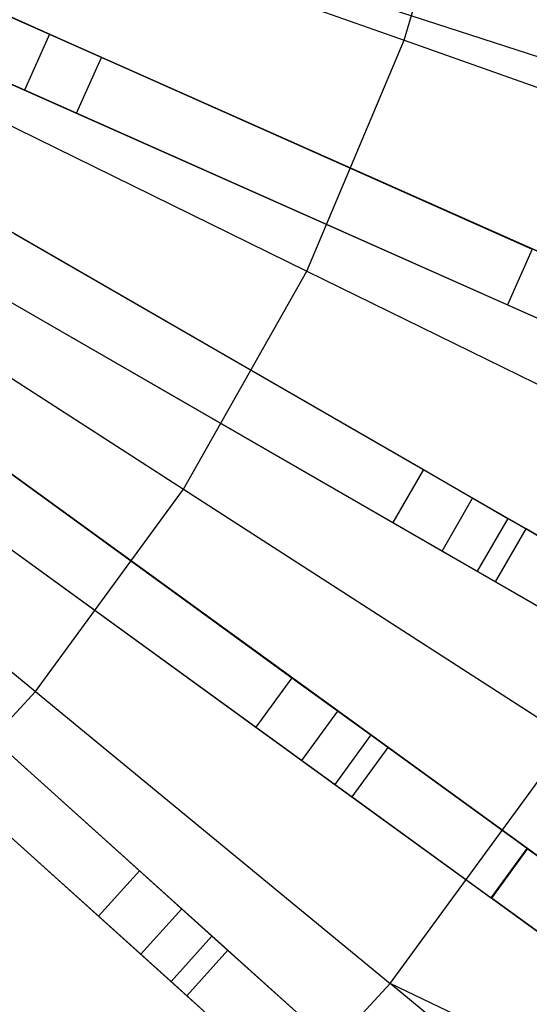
# Model space of a CAD drawing. Extents: x 1 to 71.1, y -35.1 to 35.1.
# Tile 51 of 85: x 40.1 to 41.3, y -4.1 to -1.7. Entities that reach past the tile are written whole.
import ezdxf

# ---------------------------------------------------------------- set-up
doc = ezdxf.new("R2010")
doc.units = 0
doc.header["$LTSCALE"] = 2.54
doc.layers.get('0').update_dxf_attribs({"color": 13, "linetype": 'CONTINUOUS'})

# ---------------------------------------------------------------- blocks, each defined once
blk = doc.blocks.new('LPUMPKIN_L_444_STL')
at = {"color": 0}
for p, q in [((38.7565, -0.9653, 49.6954), (42.3862, -2.1447, 49.4529)), ((38.7565, -0.9653, 49.6954), (42.3862, -2.1447, 49.4529)), ((38.7576, -0.9656, 49.8454), (42.3932, -2.1469, 49.603)), ((38.7576, -0.9656, 49.8454), (42.3932, -2.1469, 49.603)), ((42.1888, -2.6607, 49.4529), (38.7017, -1.1081, 49.6954)), ((42.1888, -2.6607, 49.4529), (38.7017, -1.1081, 49.6954)), ((38.7027, -1.1086, 49.8454), (42.1956, -2.6637, 49.6029)), ((38.7027, -1.1086, 49.8454), (42.1956, -2.6637, 49.6029)), ((41.0128, -1.7645, 209.5511), (41.1839, -1.1739, 209.5511)), ((41.0128, -1.7645, 209.5511), (41.1839, -1.1739, 209.5511)), ((38.6406, -1.2452, 49.6954), (42.1278, -2.7978, 49.4529)), ((38.6406, -1.2452, 49.6954), (42.1278, -2.7978, 49.4529)), ((38.6417, -1.2456, 49.8454), (42.1346, -2.8008, 49.6029)), ((38.6417, -1.2456, 49.8454), (42.1346, -2.8008, 49.6029)), ((41.8774, -3.2904, 49.4528), (38.5712, -1.3815, 49.6954)), ((41.8774, -3.2904, 49.4528), (38.5712, -1.3815, 49.6954)), ((38.5721, -1.3821, 49.8454), (41.8838, -3.2941, 49.6028)), ((38.5721, -1.3821, 49.8454), (41.8838, -3.2941, 49.6028)), ((39.9199, -1.3776, 209.1785), (41.0128, -1.7645, 209.5511)), ((39.9199, -1.3776, 209.1785), (41.0128, -1.7645, 209.5511)), ((40.2568, -1.4528, 20.3632), (41.4892, -1.8532, 11.961)), ((40.2568, -1.4528, 20.3632), (41.4892, -1.8532, 11.961)), ((40.3897, -1.496, 20.441), (41.6218, -1.8963, 12.0413)), ((40.3897, -1.496, 20.441), (41.6218, -1.8963, 12.0413)), ((38.4962, -1.5114, 49.6954), (41.8024, -3.4203, 49.4528)), ((38.4962, -1.5114, 49.6954), (41.8024, -3.4203, 49.4528)), ((38.4971, -1.512, 49.8454), (41.8088, -3.424, 49.6028)), ((38.4971, -1.512, 49.8454), (41.8088, -3.424, 49.6028)), ((41.5017, -3.884, 49.4528), (38.4128, -1.6397, 49.6954)), ((41.5017, -3.884, 49.4528), (38.4128, -1.6397, 49.6954)), ((38.4137, -1.6404, 49.8454), (41.5077, -3.8883, 49.6028)), ((38.4137, -1.6404, 49.8454), (41.5077, -3.8883, 49.6028)), ((40.0007, -1.6865, 20.4966), (40.1427, -1.7498, 20.3632)), ((40.0007, -1.6865, 20.4966), (40.1427, -1.7498, 20.3632)), ((40.2704, -1.8066, 20.441), (40.0514, -1.7091, 20.6466)), ((40.2704, -1.8066, 20.441), (40.0514, -1.7091, 20.6466)), ((38.3247, -1.7611, 49.6954), (41.4136, -4.0053, 49.4528)), ((38.3247, -1.7611, 49.6954), (41.4136, -4.0053, 49.4528)), ((38.3256, -1.7618, 49.8454), (41.4196, -4.0097, 49.6028)), ((38.3256, -1.7618, 49.8454), (41.4196, -4.0097, 49.6028)), ((40.1427, -1.7498, 20.3632), (40.0817, -1.8868, 20.3632)), ((40.1427, -1.7498, 20.3632), (40.0817, -1.8868, 20.3632)), ((40.1427, -1.7498, 20.3632), (41.3266, -2.2769, 11.961)), ((40.1427, -1.7498, 20.3632), (41.3266, -2.2769, 11.961)), ((40.7742, -2.3312, 209.5511), (41.0128, -1.7645, 209.5511)), ((40.7742, -2.3312, 209.5511), (41.0128, -1.7645, 209.5511)), ((41.0128, -1.7645, 209.5511), (42.0745, -2.1403, 210.0142)), ((41.0128, -1.7645, 209.5511), (42.0745, -2.1403, 210.0142)), ((40.2094, -1.9436, 20.441), (40.2704, -1.8066, 20.441)), ((40.2094, -1.9436, 20.441), (40.2704, -1.8066, 20.441)), ((41.4539, -2.3335, 12.0413), (40.2704, -1.8066, 20.441)), ((41.4539, -2.3335, 12.0413), (40.2704, -1.8066, 20.441)), ((39.7337, -1.82, 209.1785), (40.7742, -2.3312, 209.5511)), ((39.7337, -1.82, 209.1785), (40.7742, -2.3312, 209.5511)), ((39.9397, -1.8235, 20.4966), (40.0817, -1.8868, 20.3632)), ((39.9397, -1.8235, 20.4966), (40.0817, -1.8868, 20.3632)), ((39.9904, -1.8461, 20.6466), (40.2094, -1.9436, 20.441)), ((39.9904, -1.8461, 20.6466), (40.2094, -1.9436, 20.441)), ((41.0659, -4.4349, 49.4527), (38.2284, -1.88, 49.6954)), ((41.0659, -4.4349, 49.4527), (38.2284, -1.88, 49.6954)), ((38.2292, -1.8808, 49.8454), (41.0714, -4.4399, 49.6028)), ((38.2292, -1.8808, 49.8454), (41.0714, -4.4399, 49.6028)), ((40.0817, -1.8868, 20.3632), (41.2656, -2.4139, 11.961)), ((40.0817, -1.8868, 20.3632), (41.2656, -2.4139, 11.961)), ((40.2094, -1.9436, 20.441), (41.3929, -2.4706, 12.0413)), ((40.2094, -1.9436, 20.441), (41.3929, -2.4706, 12.0413)), ((38.128, -1.9915, 49.6954), (40.9655, -4.5464, 49.4527)), ((38.128, -1.9915, 49.6954), (40.9655, -4.5464, 49.4527)), ((38.1288, -1.9922, 49.8454), (40.971, -4.5514, 49.6028)), ((38.1288, -1.9922, 49.8454), (40.971, -4.5514, 49.6028)), ((39.9373, -2.1703, 20.3632), (41.0596, -2.8182, 11.961)), ((39.9373, -2.1703, 20.3632), (41.0596, -2.8182, 11.961)), ((39.4973, -2.2379, 209.1785), (40.4715, -2.8664, 209.5511)), ((39.4973, -2.2379, 209.1785), (40.4715, -2.8664, 209.5511)), ((41.1803, -2.8879, 12.0413), (40.0584, -2.2401, 20.441)), ((41.1803, -2.8879, 12.0413), (40.0584, -2.2401, 20.441)), ((41.3266, -2.2769, 11.961), (41.2656, -2.4139, 11.961)), ((41.3266, -2.2769, 11.961), (41.2656, -2.4139, 11.961)), ((39.8623, -2.3002, 20.3632), (40.9846, -2.9481, 11.961)), ((39.8623, -2.3002, 20.3632), (40.9846, -2.9481, 11.961)), ((40.4715, -2.8664, 209.5511), (40.7742, -2.3312, 209.5511)), ((40.4715, -2.8664, 209.5511), (40.7742, -2.3312, 209.5511)), ((40.7742, -2.3312, 209.5511), (41.7852, -2.8277, 210.0142)), ((40.7742, -2.3312, 209.5511), (41.7852, -2.8277, 210.0142)), ((39.9834, -2.37, 20.441), (41.1053, -3.0178, 12.0413)), ((39.9834, -2.37, 20.441), (41.1053, -3.0178, 12.0413)), ((41.2656, -2.4139, 11.961), (41.484, -2.5111, 11.7685)), ((41.2656, -2.4139, 11.961), (41.484, -2.5111, 11.7685)), ((39.689, -2.567, 20.3632), (40.7375, -3.3287, 11.961)), ((39.689, -2.567, 20.3632), (40.7375, -3.3287, 11.961)), ((39.214, -2.6255, 209.1785), (40.1087, -3.3628, 209.5511)), ((39.214, -2.6255, 209.1785), (40.1087, -3.3628, 209.5511)), ((40.8502, -3.4106, 12.0413), (39.8021, -2.6491, 20.441)), ((40.8502, -3.4106, 12.0413), (39.8021, -2.6491, 20.441)), ((39.6009, -2.6883, 20.3632), (40.6493, -3.45, 11.961)), ((39.6009, -2.6883, 20.3632), (40.6493, -3.45, 11.961)), ((39.714, -2.7705, 20.441), (40.762, -3.532, 12.0413)), ((39.714, -2.7705, 20.441), (40.762, -3.532, 12.0413)), ((41.0596, -2.8182, 11.961), (40.9846, -2.9481, 11.961)), ((41.0596, -2.8182, 11.961), (40.9846, -2.9481, 11.961)), ((41.0596, -2.8182, 11.961), (41.2666, -2.9377, 11.7685)), ((41.0596, -2.8182, 11.961), (41.2666, -2.9377, 11.7685)), ((40.1087, -3.3628, 209.5511), (40.4715, -2.8664, 209.5511)), ((40.1087, -3.3628, 209.5511), (40.4715, -2.8664, 209.5511)), ((40.4715, -2.8664, 209.5511), (41.4179, -3.4769, 210.0142)), ((40.4715, -2.8664, 209.5511), (41.4179, -3.4769, 210.0142)), ((41.1053, -3.0178, 12.0413), (41.1803, -2.8879, 12.0413)), ((41.1053, -3.0178, 12.0413), (41.1803, -2.8879, 12.0413)), ((41.3117, -2.9638, 11.9192), (41.1803, -2.8879, 12.0413)), ((41.3117, -2.9638, 11.9192), (41.1803, -2.8879, 12.0413)), ((39.4007, -2.9355, 20.3632), (40.3637, -3.8027, 11.961)), ((39.4007, -2.9355, 20.3632), (40.3637, -3.8027, 11.961)), ((41.2666, -2.9377, 11.7685), (41.1916, -3.0676, 11.7685)), ((41.2666, -2.9377, 11.7685), (41.1916, -3.0676, 11.7685)), ((41.2666, -2.9377, 11.7685), (41.6774, -3.1749, 11.774)), ((41.2666, -2.9377, 11.7685), (41.6774, -3.1749, 11.774)), ((40.9846, -2.9481, 11.961), (41.1916, -3.0676, 11.7685)), ((40.9846, -2.9481, 11.961), (41.1916, -3.0676, 11.7685)), ((41.2367, -3.0937, 11.9192), (41.3117, -2.9638, 11.9192)), ((41.2367, -3.0937, 11.9192), (41.3117, -2.9638, 11.9192)), ((41.6767, -3.1745, 11.924), (41.3117, -2.9638, 11.9192)), ((41.6767, -3.1745, 11.924), (41.3117, -2.9638, 11.9192)), ((41.1053, -3.0178, 12.0413), (41.2367, -3.0937, 11.9192)), ((41.1053, -3.0178, 12.0413), (41.2367, -3.0937, 11.9192)), ((40.4673, -3.8959, 12.0413), (39.5045, -3.0291, 20.441)), ((40.4673, -3.8959, 12.0413), (39.5045, -3.0291, 20.441)), ((39.3003, -3.047, 20.3632), (40.2633, -3.9142, 11.961)), ((39.3003, -3.047, 20.3632), (40.2633, -3.9142, 11.961)), ((41.1916, -3.0676, 11.7685), (41.6024, -3.3048, 11.774)), ((41.1916, -3.0676, 11.7685), (41.6024, -3.3048, 11.774)), ((41.2367, -3.0937, 11.9192), (41.6017, -3.3044, 11.924)), ((41.2367, -3.0937, 11.9192), (41.6017, -3.3044, 11.924)), ((39.4042, -3.1406, 20.441), (40.3669, -4.0074, 12.0413)), ((39.4042, -3.1406, 20.441), (40.3669, -4.0074, 12.0413)), ((40.7375, -3.3287, 11.961), (40.6493, -3.45, 11.961)), ((40.7375, -3.3287, 11.961), (40.6493, -3.45, 11.961)), ((40.7375, -3.3287, 11.961), (40.9308, -3.4692, 11.7685)), ((40.7375, -3.3287, 11.961), (40.9308, -3.4692, 11.7685)), ((39.6907, -3.8138, 209.5511), (40.1087, -3.3628, 209.5511)), ((39.6907, -3.8138, 209.5511), (40.1087, -3.3628, 209.5511)), ((40.1087, -3.3628, 209.5511), (40.9779, -4.0791, 210.0142)), ((40.1087, -3.3628, 209.5511), (40.9779, -4.0791, 210.0142)), ((40.762, -3.532, 12.0413), (40.8502, -3.4106, 12.0413)), ((40.762, -3.532, 12.0413), (40.8502, -3.4106, 12.0413)), ((40.973, -3.4998, 11.9192), (40.8502, -3.4106, 12.0413)), ((40.973, -3.4998, 11.9192), (40.8502, -3.4106, 12.0413)), ((40.6493, -3.45, 11.961), (40.8427, -3.5905, 11.7685)), ((40.6493, -3.45, 11.961), (40.8427, -3.5905, 11.7685)), ((40.9308, -3.4692, 11.7685), (40.8427, -3.5905, 11.7685)), ((40.9308, -3.4692, 11.7685), (40.8427, -3.5905, 11.7685)), ((40.9308, -3.4692, 11.7685), (41.3146, -3.748, 11.774)), ((40.9308, -3.4692, 11.7685), (41.3146, -3.748, 11.774)), ((40.9779, -4.0791, 210.0142), (41.4179, -3.4769, 210.0142)), ((40.9779, -4.0791, 210.0142), (41.4179, -3.4769, 210.0142)), ((40.8848, -3.6212, 11.9192), (40.973, -3.4998, 11.9192)), ((40.8848, -3.6212, 11.9192), (40.973, -3.4998, 11.9192)), ((41.3139, -3.7475, 11.924), (40.973, -3.4998, 11.9192)), ((41.3139, -3.7475, 11.924), (40.973, -3.4998, 11.9192)), ((40.762, -3.532, 12.0413), (40.8848, -3.6212, 11.9192)), ((40.762, -3.532, 12.0413), (40.8848, -3.6212, 11.9192)), ((40.8427, -3.5905, 11.7685), (41.2264, -3.8694, 11.774)), ((40.8427, -3.5905, 11.7685), (41.2264, -3.8694, 11.774)), ((40.8848, -3.6212, 11.9192), (41.2257, -3.8688, 11.924)), ((40.8848, -3.6212, 11.9192), (41.2257, -3.8688, 11.924)), ((41.2257, -3.8688, 11.924), (41.3139, -3.7475, 11.924)), ((41.2257, -3.8688, 11.924), (41.3139, -3.7475, 11.924)), ((41.3146, -3.748, 11.774), (41.2264, -3.8694, 11.774)), ((41.3146, -3.748, 11.774), (41.2264, -3.8694, 11.774)), ((41.3139, -3.7475, 11.924), (43.695, -5.4775, 12.0696)), ((41.3139, -3.7475, 11.924), (43.695, -5.4775, 12.0696)), ((43.0935, -5.0404, 11.8542), (41.3146, -3.748, 11.774)), ((43.0935, -5.0404, 11.8542), (41.3146, -3.748, 11.774)), ((40.3637, -3.8027, 11.961), (40.2633, -3.9142, 11.961)), ((40.3637, -3.8027, 11.961), (40.2633, -3.9142, 11.961)), ((40.3637, -3.8027, 11.961), (40.5413, -3.9626, 11.7685)), ((40.3637, -3.8027, 11.961), (40.5413, -3.9626, 11.7685)), ((43.6068, -5.5988, 12.0696), (41.2257, -3.8688, 11.924)), ((43.6068, -5.5988, 12.0696), (41.2257, -3.8688, 11.924)), ((43.0053, -5.1618, 11.8542), (41.2264, -3.8694, 11.774)), ((43.0053, -5.1618, 11.8542), (41.2264, -3.8694, 11.774)), ((40.3669, -4.0074, 12.0413), (40.4673, -3.8959, 12.0413)), ((40.3669, -4.0074, 12.0413), (40.4673, -3.8959, 12.0413)), ((40.5801, -3.9975, 11.9192), (40.4673, -3.8959, 12.0413)), ((40.5801, -3.9975, 11.9192), (40.4673, -3.8959, 12.0413)), ((40.2633, -3.9142, 11.961), (40.441, -4.0741, 11.7685)), ((40.2633, -3.9142, 11.961), (40.441, -4.0741, 11.7685)), ((40.5413, -3.9626, 11.7685), (40.441, -4.0741, 11.7685)), ((40.5413, -3.9626, 11.7685), (40.441, -4.0741, 11.7685)), ((40.5413, -3.9626, 11.7685), (40.8939, -4.28, 11.774)), ((40.5413, -3.9626, 11.7685), (40.8939, -4.28, 11.774)), ((40.3669, -4.0074, 12.0413), (40.4797, -4.109, 11.9192)), ((40.3669, -4.0074, 12.0413), (40.4797, -4.109, 11.9192)), ((40.4797, -4.109, 11.9192), (40.5801, -3.9975, 11.9192)), ((40.4797, -4.109, 11.9192), (40.5801, -3.9975, 11.9192)), ((40.8932, -4.2795, 11.924), (40.5801, -3.9975, 11.9192)), ((40.8932, -4.2795, 11.924), (40.5801, -3.9975, 11.9192)), ((40.441, -4.0741, 11.7685), (40.7935, -4.3915, 11.774)), ((40.441, -4.0741, 11.7685), (40.7935, -4.3915, 11.774)), ((40.4708, -4.6262, 210.0142), (40.9779, -4.0791, 210.0142)), ((40.4708, -4.6262, 210.0142), (40.9779, -4.0791, 210.0142)), ((41.9831, -4.5597, 210.5648), (40.9779, -4.0791, 210.0142)), ((41.816, -4.7699, 210.5648), (40.9779, -4.0791, 210.0142)), ((41.9831, -4.5597, 210.5648), (40.9779, -4.0791, 210.0142)), ((41.816, -4.7699, 210.5648), (40.9779, -4.0791, 210.0142)), ((40.4797, -4.109, 11.9192), (40.7929, -4.3909, 11.924)), ((40.4797, -4.109, 11.9192), (40.7929, -4.3909, 11.924))]:
    blk.add_line(p, q, dxfattribs=at)

msp = doc.modelspace()

# ---------------------------------------------------------------- block references
at = {"color": 253}
msp.add_blockref('LPUMPKIN_L_444_STL', (0, 0), dxfattribs=at)

doc.saveas('drawing.dxf')
